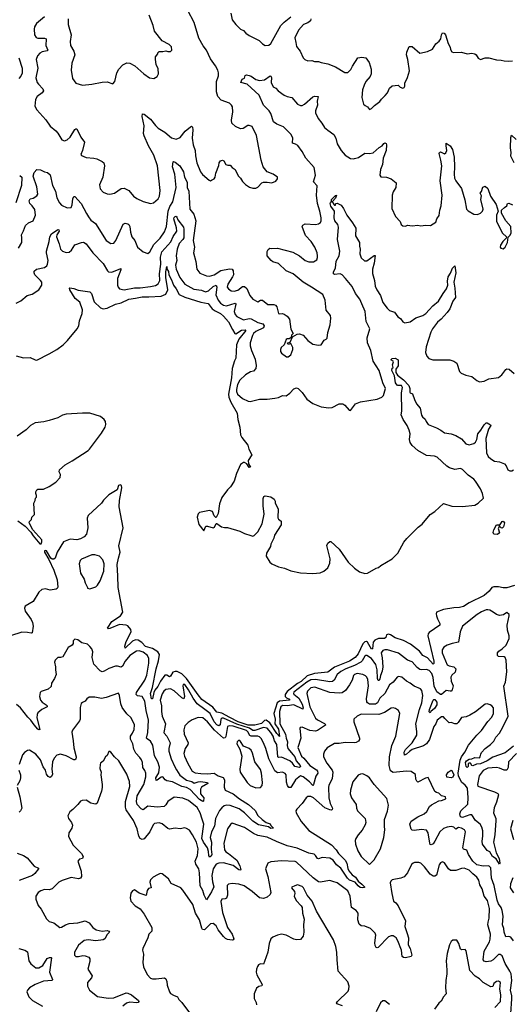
# Model space of a CAD drawing. Extents: x 2220333 to 2384341, y 721037 to 894043.
# Tile 225 of 256: x 2293663 to 2298862, y 854805 to 865196. Entities that reach past the tile are written whole.
import ezdxf

# ---------------------------------------------------------------- set-up
doc = ezdxf.new("R2010")
doc.units = 0

msp = doc.modelspace()

# ---------------------------------------------------------------- linework, layer by layer
at = {"layer": '0CON10XD'}
for points in [[(2293925, 865225), (2293840, 865155), (2293820, 865120), (2293816, 865096), (2293821, 865035), (2293837, 865007), (2293855, 865000), (2293925, 865001), (2293944, 864994), (2293939, 864925), (2293961, 864875), (2293954, 864866), (2293902, 864858), (2293876, 864844), (2293852, 864815), (2293836, 864775), (2293854, 864685), (2293834, 864584), (2293848, 864535), (2293862, 864515), (2293908, 864465), (2293914, 864445), (2293902, 864425), (2293849, 864385), (2293830, 864355), (2293824, 864285), (2293844, 864245), (2293939, 864139), (2293985, 864073), (2294044, 864024), (2294067, 863997), (2294109, 863929), (2294135, 863918), (2294165, 863928), (2294195, 863958), (2294245, 864039), (2294255, 864046), (2294265, 864043), (2294307, 863955), (2294346, 863905), (2294326, 863814), (2294310, 863775), (2294314, 863764), (2294365, 863742), (2294444, 863736), (2294477, 863727), (2294535, 863701), (2294551, 863685), (2294558, 863655), (2294539, 863535), (2294506, 863455), (2294512, 863412), (2294545, 863377), (2294585, 863359), (2294615, 863354), (2294665, 863364), (2294735, 863416), (2294765, 863419), (2294815, 863392), (2294865, 863334), (2294900, 863310), (2294965, 863279), (2295045, 863258), (2295075, 863263), (2295124, 863305), (2295139, 863335), (2295144, 863394), (2295119, 863655), (2295078, 863765), (2295022, 863865), (2294975, 863969), (2294970, 863995), (2294976, 864075), (2294955, 864176), (2294959, 864201), (2294975, 864200), (2295045, 864146), (2295098, 864078), (2295123, 864053), (2295195, 864009), (2295265, 863951), (2295315, 863934), (2295355, 863954), (2295411, 864019), (2295465, 864067), (2295475, 864071), (2295485, 864063), (2295492, 864035), (2295483, 863945), (2295495, 863875), (2295515, 863815), (2295519, 863759), (2295534, 863685), (2295570, 863590), (2295592, 863562), (2295662, 863502), (2295675, 863497), (2295689, 863501), (2295715, 863518), (2295726, 863535), (2295733, 863575), (2295764, 863656), (2295769, 863685), (2295783, 863705), (2295805, 863712), (2295816, 863706), (2295839, 863669), (2295861, 863661), (2295885, 863660), (2295907, 863635), (2295937, 863615), (2295968, 863548), (2295993, 863525), (2296015, 863487), (2296045, 863457), (2296088, 863428), (2296125, 863418), (2296155, 863418), (2296175, 863428), (2296217, 863473), (2296235, 863482), (2296275, 863483), (2296323, 863473), (2296365, 863492), (2296382, 863515), (2296382, 863535), (2296338, 863565), (2296275, 863590), (2296234, 863645), (2296210, 863715), (2296161, 863975), (2296118, 864068), (2296085, 864080), (2296071, 864079), (2296022, 864048), (2295995, 864043), (2295939, 864069), (2295903, 864105), (2295897, 864135), (2295912, 864225), (2295910, 864275), (2295899, 864295), (2295876, 864315), (2295788, 864348), (2295753, 864385), (2295739, 864435), (2295739, 864505), (2295741, 864545), (2295760, 864605), (2295761, 864635), (2295753, 864665), (2295730, 864710), (2295676, 864784), (2295635, 864875), (2295601, 864921), (2295552, 865002), (2295503, 865165), (2295436, 865295)], [(2294173, 865205), (2294176, 865146), (2294206, 865036), (2294194, 864965), (2294200, 864925), (2294236, 864865), (2294244, 864825), (2294214, 864736), (2294207, 864665), (2294220, 864575), (2294256, 864526), (2294325, 864507), (2294425, 864516), (2294535, 864536), (2294585, 864540), (2294645, 864520), (2294668, 864545), (2294689, 864635), (2294710, 864675), (2294751, 864719), (2294795, 864741), (2294826, 864736), (2294878, 864708), (2294972, 864625), (2295032, 864582), (2295080, 864575), (2295113, 864597), (2295127, 864625), (2295126, 864676), (2295102, 864725), (2295098, 864775), (2295098, 864805), (2295120, 864835), (2295120, 864845), (2295135, 864860), (2295175, 864860), (2295205, 864868), (2295225, 864860), (2295255, 864860), (2295270, 864875), (2295265, 864910), (2295240, 864935), (2295165, 864972), (2295084, 865074), (2295070, 865135), (2295028, 865245)], [(2295890, 865265), (2295905, 865194), (2295944, 865145), (2295995, 865096), (2296025, 865082), (2296050, 865055), (2296085, 865031), (2296190, 864975), (2296225, 864941), (2296255, 864924), (2296292, 864928), (2296312, 864945), (2296420, 865135), (2296455, 865171), (2296524, 865225)], [(2296734, 865204), (2296731, 865185), (2296705, 865162), (2296659, 865145), (2296606, 865085), (2296568, 865005), (2296576, 864955), (2296584, 864914), (2296624, 864865), (2296653, 864793), (2296673, 864775), (2296705, 864761), (2296745, 864766), (2296775, 864756), (2296815, 864756), (2296843, 864743), (2296915, 864730), (2296995, 864698), (2297095, 864638), (2297125, 864640), (2297159, 864671), (2297175, 864705), (2297232, 864795), (2297275, 864800), (2297315, 864794), (2297351, 864745), (2297371, 864675), (2297371, 864625), (2297361, 864595), (2297316, 864545), (2297298, 864505), (2297282, 864455), (2297274, 864375), (2297293, 864305), (2297309, 864289), (2297335, 864278), (2297355, 864250), (2297375, 864260), (2297408, 864292), (2297465, 864334), (2297481, 864359), (2297521, 864395), (2297544, 864425), (2297565, 864473), (2297595, 864497), (2297657, 864507), (2297678, 864485), (2297705, 864474), (2297719, 864481), (2297727, 864493), (2297728, 864525), (2297757, 864585), (2297776, 864655), (2297759, 864775), (2297744, 864825), (2297748, 864852), (2297772, 864915), (2297805, 864913), (2297885, 864843), (2297965, 864859), (2298020, 864885), (2298055, 864940), (2298090, 864970), (2298106, 864994), (2298113, 865037), (2298125, 865058), (2298144, 865054), (2298155, 865038), (2298184, 864945), (2298206, 864905), (2298210, 864880), (2298225, 864858), (2298241, 864851), (2298325, 864854), (2298385, 864837), (2298435, 864843), (2298466, 864836), (2298482, 864825), (2298500, 864790), (2298525, 864777), (2298575, 864794), (2298614, 864794), (2298695, 864772), (2298745, 864769), (2298775, 864761), (2298825, 864758), (2298865, 864763)], [(2293655, 864795), (2293690, 864685), (2293688, 864632), (2293675, 864600), (2293654, 864575)], [(2293650, 862785), (2293684, 862846), (2293684, 862894), (2293683, 862925), (2293705, 862968), (2293724, 863025), (2293755, 863053), (2293806, 863075), (2293831, 863135), (2293822, 863192), (2293795, 863233), (2293770, 863255), (2293763, 863285), (2293774, 863306), (2293805, 863314), (2293844, 863336), (2293854, 863355), (2293844, 863434), (2293806, 863545), (2293816, 863584), (2293845, 863614), (2293881, 863611), (2293925, 863590), (2293955, 863583), (2293985, 863558), (2294010, 863445), (2294042, 863385), (2294054, 863315), (2294082, 863265), (2294105, 863240), (2294165, 863211), (2294205, 863214), (2294218, 863242), (2294225, 863307), (2294235, 863329), (2294245, 863332), (2294313, 863255), (2294368, 863152), (2294388, 863115), (2294415, 863082), (2294464, 863044), (2294575, 862866), (2294625, 862834), (2294655, 862836), (2294679, 862865), (2294755, 863038), (2294775, 863049), (2294805, 863043), (2294816, 863035), (2294824, 863015), (2294831, 862955), (2294846, 862906), (2294877, 862865), (2294906, 862796), (2294966, 862746), (2295015, 862730), (2295035, 862747), (2295078, 862825), (2295145, 862892), (2295192, 862958), (2295212, 863015), (2295230, 863175), (2295246, 863225), (2295278, 863275), (2295314, 863425), (2295302, 863565), (2295275, 863645), (2295281, 863695), (2295285, 863700), (2295305, 863694), (2295353, 863653), (2295391, 863591), (2295403, 863535), (2295432, 863482), (2295432, 863425), (2295448, 863385), (2295458, 863195), (2295502, 863145), (2295522, 863075), (2295494, 862865), (2295509, 862795), (2295496, 862735), (2295522, 862645), (2295533, 862563), (2295565, 862521), (2295634, 862494), (2295665, 862489), (2295715, 862502), (2295785, 862548), (2295877, 862567), (2295905, 862565), (2295917, 862545), (2295918, 862505), (2295909, 862481), (2295859, 862405), (2295854, 862375), (2295865, 862356), (2295895, 862333), (2295925, 862331), (2295965, 862341), (2296015, 862381), (2296035, 862381), (2296061, 862361), (2296091, 862285), (2296123, 862245), (2296175, 862219), (2296205, 862237), (2296225, 862236), (2296281, 862191), (2296345, 862189), (2296362, 862182), (2296376, 862165), (2296395, 862097), (2296405, 862091), (2296435, 862096), (2296455, 862089), (2296485, 862069), (2296511, 862035), (2296525, 861930), (2296550, 861885), (2296533, 861867), (2296528, 861842), (2296508, 861828), (2296485, 861828), (2296475, 861820), (2296453, 861765), (2296424, 861736), (2296417, 861715), (2296417, 861695), (2296425, 861678), (2296478, 861638), (2296495, 861638), (2296525, 861660), (2296546, 861716), (2296546, 861735), (2296525, 861780), (2296495, 861770), (2296490, 861785), (2296518, 861792), (2296542, 861848), (2296591, 861879), (2296615, 861881), (2296655, 861866), (2296705, 861810), (2296755, 861771), (2296815, 861760), (2296845, 861764), (2296875, 861813), (2296897, 861823), (2296908, 861835), (2296916, 861895), (2296939, 861975), (2296947, 862047), (2296944, 862075), (2296899, 862129), (2296886, 862236), (2296862, 862295), (2296744, 862375), (2296656, 862426), (2296550, 862515), (2296476, 862545), (2296395, 862624), (2296335, 862641), (2296316, 862655), (2296276, 862705), (2296275, 862750), (2296285, 862770), (2296304, 862786), (2296321, 862781), (2296385, 862784), (2296544, 862744), (2296615, 862704), (2296675, 862656), (2296715, 862642), (2296765, 862642), (2296798, 862662), (2296807, 862685), (2296806, 862705), (2296801, 862735), (2296778, 862795), (2296740, 862855), (2296678, 862918), (2296644, 863015), (2296651, 863029), (2296675, 863041), (2296785, 863036), (2296815, 863041), (2296836, 863055), (2296843, 863075), (2296843, 863105), (2296830, 863175), (2296805, 863255), (2296796, 863346), (2296804, 863444), (2296763, 863485), (2296785, 863555), (2296771, 863635), (2296683, 863735), (2296645, 863805), (2296597, 863867), (2296575, 863883), (2296542, 863892), (2296545, 863950), (2296525, 863988), (2296446, 864065), (2296375, 864092), (2296340, 864120), (2296315, 864205), (2296295, 864235), (2296235, 864295), (2296190, 864400), (2296065, 864516), (2295998, 864535), (2296012, 864568), (2296035, 864580), (2296041, 864609), (2296055, 864613), (2296085, 864608)], [(2296085, 864608), (2296105, 864602), (2296155, 864566), (2296195, 864553), (2296248, 864562), (2296305, 864604), (2296315, 864602), (2296320, 864585), (2296316, 864535), (2296337, 864487), (2296365, 864472), (2296392, 864445), (2296455, 864401), (2296485, 864386), (2296535, 864374), (2296595, 864306), (2296625, 864291), (2296645, 864292), (2296667, 864303), (2296755, 864381), (2296775, 864389), (2296812, 864385), (2296803, 864335), (2296807, 864295), (2296786, 864235), (2296784, 864215), (2296812, 864152), (2296852, 864105), (2296880, 864060), (2296915, 864029), (2296980, 863985), (2297000, 863945), (2297015, 863887), (2297054, 863815), (2297097, 863767), (2297155, 863730), (2297185, 863727), (2297198, 863732), (2297238, 863742), (2297305, 863786), (2297355, 863784), (2297395, 863792), (2297455, 863846), (2297488, 863865), (2297505, 863890), (2297515, 863896), (2297529, 863889), (2297533, 863875), (2297530, 863815), (2297499, 863735), (2297493, 863667), (2297471, 863615), (2297464, 863554), (2297475, 863538), (2297535, 863536), (2297585, 863516), (2297636, 863475), (2297634, 863425), (2297605, 863378), (2297594, 863345), (2297592, 863205), (2297630, 863120), (2297678, 863068), (2297688, 863035), (2297705, 863020), (2297733, 863017), (2297755, 863027), (2297805, 863021), (2297865, 863027), (2297895, 863020), (2297945, 863028), (2298000, 863025), (2298055, 863060), (2298066, 863094), (2298090, 863130), (2298098, 863185), (2298112, 863232), (2298121, 863345), (2298102, 863495), (2298118, 863655), (2298109, 863715), (2298090, 863785), (2298094, 863796), (2298105, 863801), (2298145, 863782), (2298160, 863791), (2298171, 863815), (2298162, 863865), (2298165, 863892), (2298205, 863864), (2298230, 863825), (2298249, 863745), (2298252, 863645), (2298247, 863567), (2298252, 863525), (2298267, 863495), (2298324, 863415), (2298362, 863295), (2298379, 863195), (2298395, 863179), (2298455, 863144), (2298495, 863142), (2298525, 863155), (2298548, 863175), (2298554, 863195), (2298530, 863300), (2298537, 863337), (2298522, 863365), (2298537, 863383), (2298552, 863428), (2298575, 863439), (2298604, 863415), (2298632, 863335), (2298692, 863245), (2298711, 863175), (2298696, 863135), (2298696, 863066), (2298759, 862945), (2298800, 862905), (2298798, 862892), (2298762, 862855), (2298738, 862815), (2298732, 862795), (2298740, 862785), (2298765, 862778), (2298788, 862795), (2298812, 862845), (2298818, 862902), (2298835, 862918), (2298849, 862945), (2298846, 863015), (2298792, 863072), (2298747, 863155), (2298748, 863185), (2298778, 863215), (2298805, 863232), (2298812, 863255), (2298825, 863260), (2298865, 863243)], [(2298882, 863685), (2298846, 863755), (2298851, 863795), (2298844, 863845), (2298846, 863954), (2298853, 863977), (2298902, 863932)], [(2293663, 863553), (2293686, 863535), (2293681, 863445), (2293622, 863265)], [(2293625, 862206), (2293675, 862230), (2293743, 862287), (2293795, 862301), (2293866, 862345), (2293896, 862394), (2293896, 862425), (2293884, 862445), (2293823, 862505), (2293816, 862525), (2293817, 862543), (2293840, 862565), (2293925, 862581), (2293950, 862600), (2293958, 862615), (2293963, 862655), (2293945, 862735), (2293945, 862755), (2293974, 862855), (2293981, 862905), (2293999, 862935), (2294065, 862983), (2294075, 862978), (2294078, 862965), (2294054, 862925), (2294051, 862905), (2294080, 862830), (2294094, 862775), (2294115, 862753), (2294155, 862738), (2294185, 862742), (2294211, 862765), (2294245, 862819), (2294314, 862846), (2294337, 862847), (2294365, 862832), (2294435, 862735), (2294545, 862624), (2294591, 862545), (2294602, 862535), (2294635, 862533), (2294730, 862570), (2294731, 862555), (2294697, 862465), (2294696, 862396), (2294702, 862372), (2294715, 862356), (2294765, 862345), (2294875, 862367), (2294935, 862365), (2295045, 862380), (2295098, 862392), (2295125, 862409), (2295142, 862445), (2295139, 862515), (2295151, 862615), (2295150, 862690), (2295163, 862747), (2295257, 862853), (2295281, 862909), (2295322, 862965), (2295319, 862999), (2295288, 863095), (2295292, 863108), (2295305, 863120), (2295315, 863121), (2295323, 863113), (2295333, 863083), (2295391, 863005), (2295397, 862985), (2295395, 862895), (2295385, 862875), (2295345, 862835), (2295324, 862776), (2295314, 862705), (2295323, 862655), (2295308, 862605), (2295313, 862565), (2295353, 862475), (2295405, 862406), (2295502, 862352), (2295582, 862342), (2295625, 862323), (2295655, 862333), (2295705, 862380), (2295735, 862394), (2295742, 862375), (2295734, 862294), (2295757, 862235), (2295782, 862205), (2295815, 862184), (2295845, 862176), (2295936, 862205), (2295945, 862195), (2295926, 862115), (2295936, 862086), (2295955, 862064), (2296025, 862028), (2296085, 862042), (2296105, 862039), (2296175, 862000), (2296228, 861988), (2296244, 861964), (2296235, 861945), (2296155, 861906), (2296132, 861885), (2296119, 861865), (2296097, 861785), (2296097, 861755), (2296110, 861705), (2296147, 861615), (2296160, 861545), (2296154, 861516), (2296132, 861488), (2296100, 861480), (2296045, 861449), (2295985, 861392), (2295961, 861345), (2295950, 861295), (2295951, 861271), (2295961, 861245), (2296015, 861200), (2296075, 861170), (2296095, 861168), (2296195, 861193), (2296275, 861192), (2296355, 861202), (2296395, 861210), (2296435, 861229), (2296475, 861227), (2296515, 861256), (2296555, 861302), (2296585, 861310), (2296603, 861303), (2296645, 861262), (2296695, 861190), (2296757, 861145), (2296845, 861109), (2296925, 861101), (2296960, 861105), (2297035, 861142), (2297073, 861143), (2297095, 861128), (2297140, 861075), (2297155, 861072), (2297208, 861142), (2297258, 861162), (2297435, 861190), (2297486, 861214), (2297501, 861229), (2297523, 861305), (2297496, 861365), (2297457, 861495), (2297393, 861593), (2297369, 861705), (2297332, 861785), (2297331, 861839), (2297359, 861935), (2297321, 862011), (2297308, 862115), (2297274, 862196), (2297251, 862245), (2297207, 862305), (2297170, 862380), (2297101, 862465), (2297065, 862502), (2297045, 862513), (2296986, 862506), (2296974, 862515), (2296975, 862535), (2296997, 862575), (2297003, 862647), (2297036, 862705), (2297042, 862755), (2297017, 862875), (2297029, 863005), (2297019, 863035), (2296989, 863075), (2296983, 863105), (2296984, 863175), (2296945, 863230), (2296939, 863255), (2296942, 863265), (2296952, 863278), (2296955, 863300), (2296995, 863342), (2297008, 863345), (2296996, 863314), (2296960, 863275), (2296970, 863265), (2296970, 863255), (2296985, 863240), (2296995, 863240), (2297000, 863255), (2297015, 863260), (2297055, 863240), (2297082, 863205), (2297116, 863135), (2297174, 863054), (2297209, 862995), (2297206, 862915), (2297250, 862845), (2297249, 862805), (2297256, 862774), (2297252, 862725), (2297265, 862684), (2297303, 862653), (2297325, 862651), (2297405, 862706), (2297416, 862706), (2297405, 862625), (2297385, 862565), (2297387, 862517), (2297408, 862445), (2297416, 862385), (2297432, 862345), (2297470, 862285), (2297495, 862212), (2297540, 862150), (2297565, 862127), (2297619, 862109), (2297655, 862060), (2297681, 862041), (2297705, 862009), (2297726, 861996), (2297785, 862009), (2297842, 862048), (2297919, 862075), (2297949, 862095), (2297985, 862135), (2298024, 862176), (2298084, 862226), (2298132, 862308), (2298168, 862355), (2298182, 862395), (2298178, 862435), (2298185, 862482), (2298210, 862520), (2298231, 862575), (2298255, 862600), (2298264, 862525), (2298245, 862425), (2298256, 862364), (2298262, 862265), (2298235, 862224), (2298202, 862145), (2298176, 862105), (2298111, 862035), (2298074, 862005), (2298020, 861935), (2298002, 861898), (2297951, 861745), (2297944, 861685), (2297958, 861645), (2297982, 861622), (2298023, 861607), (2298204, 861606), (2298244, 861594), (2298275, 861570), (2298304, 861485), (2298323, 861465), (2298373, 861443), (2298435, 861429), (2298488, 861388), (2298516, 861376), (2298565, 861381), (2298615, 861406), (2298715, 861420), (2298751, 861449), (2298795, 861503), (2298805, 861510), (2298829, 861509), (2298882, 861462)], [(2293625, 861650), (2293705, 861628), (2293775, 861632), (2293825, 861607), (2293844, 861604), (2293975, 861669), (2294055, 861714), (2294121, 861765), (2294168, 861812), (2294269, 861935), (2294287, 861965), (2294293, 862017), (2294321, 862095), (2294326, 862135), (2294299, 862215), (2294250, 862255), (2294193, 862345), (2294188, 862362), (2294192, 862368), (2294235, 862360), (2294280, 862340), (2294404, 862325), (2294422, 862305), (2294450, 862220), (2294515, 862155), (2294545, 862143), (2294585, 862150), (2294675, 862194), (2294735, 862207), (2294815, 862245), (2294885, 862258), (2294955, 862272), (2295025, 862270), (2295155, 862280), (2295205, 862299), (2295227, 862345), (2295204, 862476), (2295204, 862536), (2295215, 862592), (2295217, 862567), (2295233, 862537), (2295236, 862505), (2295265, 862450), (2295286, 862395), (2295315, 862357), (2295346, 862296), (2295405, 862268), (2295575, 862214), (2295651, 862201), (2295695, 862143), (2295725, 862122), (2295783, 862095), (2295815, 862068), (2295866, 862006), (2295908, 861928), (2295932, 861885), (2295945, 861880), (2296005, 861919), (2296043, 861923), (2296050, 861915), (2295977, 861823), (2295951, 861765), (2295944, 861625), (2295929, 861595), (2295906, 861515), (2295899, 861415), (2295866, 861245), (2295871, 861211), (2295891, 861161), (2295959, 861045), (2295965, 860975), (2295985, 860895), (2295993, 860815), (2296006, 860786), (2296070, 860705), (2296080, 860665), (2296112, 860605), (2296073, 860543), (2296078, 860508), (2296100, 860475), (2296085, 860470), (2296059, 860509), (2296035, 860522), (2296025, 860522), (2295995, 860502), (2295952, 860408), (2295925, 860325), (2295889, 860265), (2295855, 860234), (2295797, 860155), (2295773, 860085), (2295757, 859985), (2295738, 859942), (2295732, 859942), (2295715, 859960), (2295698, 860005), (2295666, 860016), (2295561, 859995), (2295545, 859982), (2295536, 859945), (2295555, 859867), (2295605, 859800), (2295628, 859852), (2295645, 859852), (2295705, 859832), (2295719, 859841), (2295735, 859880), (2295745, 859880), (2295794, 859844), (2295825, 859836), (2295855, 859836), (2295985, 859798), (2296035, 859772), (2296102, 859752), (2296125, 859747), (2296138, 859752), (2296175, 859792), (2296223, 859875), (2296243, 859977), (2296232, 860065), (2296233, 860143), (2296240, 860165), (2296255, 860170), (2296315, 860162), (2296347, 860137), (2296358, 860115), (2296358, 860095), (2296392, 860035), (2296388, 859938), (2296394, 859924), (2296422, 859902), (2296422, 859865), (2296353, 859755), (2296346, 859724), (2296315, 859660), (2296310, 859635), (2296266, 859565), (2296264, 859534), (2296302, 859472), (2296325, 859455), (2296395, 859422), (2296457, 859407), (2296525, 859379), (2296625, 859358), (2296755, 859351), (2296835, 859359), (2296874, 859376), (2296915, 859412), (2296935, 859460), (2296940, 859505), (2296904, 859646), (2296915, 859670), (2296935, 859690), (2296945, 859688), (2297035, 859608), (2297131, 859471), (2297195, 859406), (2297250, 859370), (2297305, 859351), (2297333, 859355), (2297425, 859407), (2297450, 859415), (2297475, 859437), (2297594, 859505), (2297655, 859565), (2297718, 859682), (2297748, 859722), (2297869, 859841), (2297909, 859871), (2297994, 859975), (2298044, 860006), (2298135, 860091), (2298225, 860061), (2298335, 860059), (2298465, 860071), (2298501, 860095), (2298556, 860145), (2298548, 860195), (2298526, 860246), (2298474, 860325), (2298455, 860347), (2298395, 860388), (2298335, 860448), (2298315, 860458), (2298255, 860450), (2298198, 860468), (2298171, 860485), (2298070, 860580), (2298039, 860589), (2297955, 860596), (2297865, 860648), (2297805, 860701), (2297783, 860735), (2297778, 860765), (2297785, 860825), (2297775, 860865), (2297753, 860915), (2297710, 860975), (2297688, 861025), (2297697, 861065), (2297691, 861259), (2297704, 861315), (2297691, 861335), (2297655, 861335), (2297645, 861340), (2297628, 861365), (2297619, 861439), (2297590, 861495), (2297595, 861518), (2297604, 861525), (2297599, 861555), (2297608, 861585), (2297604, 861594), (2297581, 861605), (2297595, 861621), (2297625, 861625), (2297658, 861605), (2297657, 861543), (2297632, 861508), (2297632, 861472), (2297650, 861445), (2297715, 861395), (2297770, 861335), (2297781, 861305), (2297781, 861265), (2297785, 861258), (2297809, 861249), (2297828, 861188), (2297852, 861142), (2297891, 861095), (2297905, 861022), (2297915, 861004), (2297942, 860982), (2297954, 860956), (2297975, 860924), (2298060, 860890), (2298107, 860865), (2298146, 860836), (2298215, 860825), (2298265, 860808), (2298325, 860774), (2298371, 860721), (2298405, 860710), (2298455, 860723), (2298475, 860739), (2298488, 860765), (2298497, 860825), (2298531, 860865), (2298565, 860922), (2298585, 860941), (2298595, 860940), (2298632, 860922), (2298636, 860915), (2298610, 860875), (2298584, 860775), (2298591, 860625), (2298608, 860585), (2298635, 860560), (2298675, 860538), (2298725, 860531), (2298778, 860508), (2298796, 860486), (2298815, 860445), (2298834, 860434), (2298855, 860435), (2298875, 860445)], [(2293645, 859906), (2293720, 859850), (2293779, 859789), (2293805, 859749), (2293875, 859663), (2293889, 859665), (2293898, 859685), (2293895, 859705), (2293801, 859811), (2293762, 859885), (2293765, 859900), (2293787, 859923), (2293790, 859945), (2293820, 859975), (2293812, 860095), (2293827, 860123), (2293830, 860145), (2293842, 860158), (2293842, 860175), (2293832, 860195), (2293834, 860215), (2293843, 860235), (2293855, 860243), (2293915, 860242), (2293975, 860268), (2294046, 860314), (2294090, 860365), (2294092, 860395), (2294080, 860425), (2294084, 860446), (2294142, 860498), (2294218, 860542), (2294385, 860649), (2294401, 860665), (2294526, 860834), (2294564, 860895), (2294573, 860925), (2294570, 860955), (2294556, 860976), (2294515, 861010), (2294405, 861043), (2294325, 861044), (2294155, 861032), (2294115, 861022), (2294065, 860996), (2293975, 860966), (2293917, 860953), (2293825, 860943), (2293778, 860915), (2293731, 860869), (2293638, 860802)], [(2298885, 859225), (2298805, 859201), (2298765, 859200), (2298715, 859212), (2298665, 859212), (2298645, 859202), (2298617, 859165), (2298565, 859119), (2298407, 859043), (2298345, 859002), (2298305, 858991), (2298245, 858989), (2298137, 858973), (2298063, 858945), (2298058, 858925), (2298061, 858905), (2298072, 858872), (2298098, 858825), (2298098, 858805), (2297985, 858727), (2297974, 858716), (2297969, 858695), (2298035, 858425), (2298035, 858400), (2298025, 858394), (2297965, 858463), (2297916, 858485), (2297883, 858533), (2297787, 858607), (2297715, 858643), (2297624, 858674), (2297575, 858704), (2297555, 858710), (2297535, 858703), (2297526, 858675), (2297514, 858666), (2297451, 858665), (2297411, 858649), (2297395, 858625), (2297385, 858558), (2297377, 858553), (2297335, 858625), (2297323, 858633), (2297305, 858631), (2297285, 858608), (2297235, 858502), (2297202, 858465), (2297142, 858425), (2296985, 858364), (2296915, 858309), (2296774, 858296), (2296698, 858272), (2296635, 858213), (2296595, 858192), (2296485, 858105), (2296464, 858075), (2296464, 858055), (2296479, 858039), (2296512, 858025), (2296509, 858015), (2296405, 858003), (2296381, 857985), (2296345, 857875), (2296359, 857815), (2296357, 857765), (2296395, 857708), (2296405, 857632), (2296375, 857664), (2296304, 857775), (2296265, 857803), (2296245, 857799), (2296215, 857770), (2296145, 857749), (2296075, 857751), (2295969, 857785), (2295882, 857832), (2295795, 857879), (2295745, 857887), (2295701, 857941), (2295585, 858022), (2295545, 858071), (2295425, 858245), (2295375, 858293), (2295325, 858316), (2295303, 858317), (2295280, 858310), (2295255, 858268), (2295245, 858261), (2295215, 858280), (2295195, 858278), (2295149, 858215), (2295122, 858158), (2295089, 858121), (2295077, 858095), (2295065, 858030), (2295055, 858028), (2295045, 858085), (2295063, 858147), (2295102, 858345), (2295129, 858431), (2295139, 858495), (2295121, 858525), (2295065, 858560), (2294991, 858581), (2294952, 858622), (2294915, 858647), (2294885, 858651), (2294854, 858636), (2294775, 858565), (2294773, 858583), (2294786, 858635), (2294840, 858735), (2294835, 858761), (2294805, 858799), (2294785, 858807), (2294715, 858812), (2294615, 858770), (2294598, 858768), (2294589, 858775), (2294635, 858845), (2294726, 858904), (2294750, 858945), (2294701, 859205), (2294698, 859328), (2294693, 859445), (2294705, 859515), (2294722, 859575), (2294710, 859645), (2294756, 859835), (2294714, 860055), (2294718, 860122), (2294741, 860255), (2294739, 860279), (2294725, 860288), (2294705, 860279), (2294691, 860235), (2294605, 860183), (2294546, 860125), (2294525, 860095), (2294385, 859965), (2294374, 859935), (2294382, 859835), (2294368, 859768), (2294345, 859737), (2294304, 859716), (2294265, 859708), (2294195, 859714), (2294125, 859685), (2294058, 859575), (2294036, 859515), (2294025, 859501), (2294005, 859501), (2293992, 859512), (2293945, 859590), (2293935, 859595), (2293925, 859589), (2293925, 859575), (2293970, 859500), (2294022, 859385), (2294057, 859285), (2294064, 859206), (2294058, 859192), (2294048, 859185), (2293985, 859174), (2293935, 859188), (2293895, 859181), (2293866, 859155), (2293804, 859056), (2293722, 859005), (2293715, 858985), (2293720, 858955), (2293785, 858865), (2293798, 858835), (2293805, 858795), (2293794, 858726), (2293785, 858721), (2293745, 858730), (2293685, 858732), (2293567, 858695)], [(2298705, 859762), (2298665, 859768), (2298659, 859785), (2298665, 859811), (2298694, 859865), (2298716, 859866), (2298725, 859858), (2298755, 859901), (2298765, 859904), (2298779, 859885), (2298770, 859845), (2298755, 859830), (2298743, 859833), (2298725, 859850), (2298711, 859825), (2298725, 859782), (2298705, 859762)], [(2294405, 859190), (2294465, 859212), (2294483, 859227), (2294513, 859275), (2294551, 859375), (2294554, 859454), (2294539, 859495), (2294505, 859533), (2294455, 859550), (2294425, 859548), (2294316, 859504), (2294300, 859490), (2294290, 859455), (2294306, 859356), (2294345, 859290), (2294354, 859254), (2294380, 859205), (2294380, 859195), (2294405, 859190)], [(2298574, 857506), (2298633, 857547), (2298667, 857583), (2298689, 857625), (2298725, 857665), (2298762, 857728), (2298818, 857845), (2298774, 858164), (2298789, 858205), (2298805, 858315), (2298797, 858435), (2298785, 858464), (2298775, 858472), (2298717, 858477), (2298706, 858485), (2298704, 858495), (2298707, 858515), (2298718, 858532), (2298755, 858555), (2298797, 858595), (2298829, 858665), (2298830, 858695), (2298812, 858752), (2298808, 858805), (2298830, 858905), (2298827, 858917), (2298805, 858940), (2298768, 858915), (2298725, 858908), (2298695, 858917), (2298660, 858945), (2298624, 858964), (2298605, 858969), (2298585, 858967), (2298535, 858947), (2298491, 858919), (2298337, 858795), (2298310, 858735), (2298295, 858627), (2298227, 858613), (2298175, 858594), (2298140, 858575), (2298122, 858545), (2298122, 858515), (2298175, 858387), (2298195, 858376), (2298245, 858368), (2298266, 858345), (2298260, 858310), (2298222, 858278), (2298214, 858256), (2298215, 858215), (2298236, 858165), (2298226, 858124), (2298215, 858111), (2298205, 858110), (2298165, 858117), (2298115, 858075), (2298105, 858075), (2298064, 858104), (2298036, 858164), (2298028, 858255), (2298011, 858295), (2297985, 858327), (2297955, 858339), (2297905, 858334), (2297885, 858338), (2297858, 858358), (2297805, 858419), (2297755, 858436), (2297660, 858510), (2297545, 858545), (2297515, 858545), (2297495, 858538), (2297477, 858515), (2297490, 858460), (2297496, 858365), (2297489, 858321), (2297469, 858275), (2297465, 858239), (2297455, 858222), (2297445, 858223), (2297438, 858245), (2297437, 858335), (2297421, 858391), (2297376, 858455), (2297325, 858486), (2297315, 858487), (2297305, 858478), (2297279, 858431), (2297264, 858416), (2297198, 858382), (2297106, 858346), (2297053, 858317), (2297013, 858287), (2296983, 858227), (2296965, 858213), (2296935, 858209), (2296785, 858233), (2296735, 858229), (2296695, 858206), (2296555, 858100), (2296551, 858085), (2296555, 858078), (2296608, 858035), (2296645, 857971), (2296656, 857935), (2296650, 857919), (2296555, 857964), (2296485, 857955), (2296435, 857958), (2296418, 857945), (2296405, 857895), (2296410, 857765), (2296469, 857655), (2296474, 857615), (2296490, 857575), (2296485, 857535), (2296494, 857505), (2296549, 857439), (2296566, 857416), (2296579, 857375), (2296623, 857325), (2296627, 857313), (2296616, 857304), (2296565, 857313), (2296541, 857351), (2296513, 857373), (2296425, 857414), (2296395, 857411), (2296388, 857415), (2296376, 857545), (2296352, 857585), (2296337, 857635), (2296315, 857675), (2296275, 857719), (2296235, 857726), (2296145, 857695), (2296125, 857695), (2296090, 857720), (2295955, 857760), (2295814, 857826), (2295796, 857824), (2295786, 857814), (2295777, 857753), (2295765, 857745), (2295745, 857755), (2295717, 857785), (2295673, 857875), (2295617, 857917), (2295537, 857977), (2295494, 858034), (2295445, 858125), (2295405, 858181), (2295389, 858181), (2295383, 858167), (2295402, 858055), (2295395, 858030), (2295375, 858038), (2295295, 858112), (2295255, 858134), (2295205, 858126), (2295185, 858111), (2295165, 858082), (2295145, 858015), (2295159, 857955), (2295158, 857895), (2295165, 857845), (2295201, 857765), (2295184, 857675), (2295186, 857665), (2295216, 857635), (2295250, 857565), (2295236, 857505), (2295236, 857475), (2295262, 857395), (2295302, 857312), (2295318, 857278), (2295354, 857224), (2295425, 857170), (2295480, 857155), (2295505, 857138), (2295545, 857153), (2295570, 857155), (2295646, 857145), (2295649, 857135), (2295583, 857097), (2295572, 857075), (2295571, 857025), (2295605, 856985), (2295602, 856948), (2295595, 856944), (2295562, 856965), (2295462, 857072), (2295425, 857092), (2295375, 857105), (2295275, 857153), (2295215, 857163), (2295197, 857175), (2295175, 857204), (2295155, 857201), (2295115, 857169), (2295105, 857168), (2295101, 857195), (2295132, 857248), (2295137, 857307), (2295122, 857365), (2295086, 857426), (2295068, 857538), (2295045, 857582), (2295008, 857605), (2295003, 857615), (2295014, 857675), (2295023, 857805), (2294997, 857905), (2294983, 858005), (2294955, 858052), (2294905, 858059), (2294891, 858075), (2294896, 858095), (2294984, 858225), (2295005, 858279), (2295027, 858405), (2295026, 858455), (2295012, 858485), (2294965, 858520), (2294925, 858534), (2294895, 858532), (2294825, 858485), (2294775, 858425), (2294747, 858373), (2294735, 858362), (2294695, 858375), (2294675, 858375), (2294605, 858348), (2294555, 858319), (2294534, 858314), (2294512, 858325), (2294444, 858395), (2294429, 858465), (2294436, 858525), (2294426, 858555), (2294405, 858582), (2294377, 858605), (2294319, 858619), (2294275, 858653), (2294245, 858658), (2294237, 858653), (2294228, 858642), (2294226, 858614), (2294218, 858595), (2294175, 858572), (2294117, 858473), (2294095, 858466), (2294065, 858466), (2294036, 858435), (2294031, 858415), (2294042, 858365), (2294040, 858335), (2294047, 858285), (2294030, 858245), (2293997, 858195), (2293995, 858158), (2293965, 858131), (2293890, 858105), (2293880, 858095), (2293872, 858055), (2293882, 858015), (2293900, 857995), (2293944, 857965), (2293952, 857955), (2293952, 857945), (2293898, 857915), (2293855, 857882), (2293846, 857865), (2293845, 857828), (2293874, 857706), (2293865, 857701), (2293855, 857710), (2293815, 857756), (2293782, 857805), (2293750, 857835), (2293672, 857935), (2293630, 857970)], [(2298905, 857452), (2298821, 857365), (2298819, 857305), (2298805, 857277), (2298775, 857275), (2298725, 857297), (2298694, 857304), (2298605, 857298), (2298555, 857274), (2298512, 857215), (2298495, 857125), (2298498, 857108), (2298675, 857048), (2298710, 857030), (2298715, 857015), (2298695, 856938), (2298670, 856880), (2298663, 856825), (2298687, 856765), (2298689, 856745), (2298678, 856595), (2298664, 856515), (2298693, 856405), (2298723, 856345), (2298730, 856295), (2298725, 856282), (2298690, 856340), (2298654, 856365), (2298625, 856413), (2298595, 856428), (2298548, 856495), (2298542, 856525), (2298551, 856579), (2298550, 856635), (2298540, 856675), (2298522, 856705), (2298475, 856744), (2298435, 856803), (2298415, 856803), (2298335, 856778), (2298315, 856785), (2298309, 856815), (2298319, 856845), (2298392, 856918), (2298397, 856985), (2298388, 857085), (2298365, 857117), (2298325, 857149), (2298295, 857215), (2298292, 857245), (2298310, 857380), (2298324, 857416), (2298362, 857465), (2298400, 857540), (2298486, 857645), (2298535, 857694), (2298602, 857788), (2298646, 857835), (2298664, 857874), (2298662, 857932), (2298646, 857955), (2298628, 857965), (2298595, 857976), (2298575, 857974), (2298475, 857891), (2298415, 857856), (2298375, 857840), (2298325, 857830), (2298292, 857778), (2298275, 857766), (2298255, 857764), (2298215, 857779), (2298195, 857776), (2298151, 857821), (2298135, 857837), (2298115, 857839), (2298070, 857805), (2298054, 857766), (2298032, 857735), (2297989, 857601), (2297955, 857553), (2297926, 857534), (2297806, 857494), (2297776, 857474), (2297745, 857443), (2297725, 857434), (2297722, 857465), (2297735, 857494), (2297805, 857566), (2297853, 857645), (2297855, 857685), (2297845, 857765), (2297884, 857916), (2297908, 857985), (2297918, 858065), (2297906, 858116), (2297893, 858133), (2297825, 858161), (2297785, 858193), (2297744, 858215), (2297695, 858256), (2297660, 858265), (2297645, 858256), (2297605, 858206), (2297564, 858175), (2297515, 858085), (2297465, 858035), (2297439, 857985), (2297418, 857972), (2297355, 857973), (2297335, 857985), (2297327, 857997), (2297323, 858027), (2297345, 858165), (2297336, 858234), (2297327, 858257), (2297312, 858272), (2297285, 858286), (2297225, 858295), (2297195, 858286), (2297185, 858276), (2297170, 858225), (2297144, 858176), (2297102, 858115), (2297065, 858091), (2297035, 858088), (2296935, 858095), (2296778, 858152), (2296735, 858145), (2296701, 858109), (2296693, 858085), (2296724, 857944)], [(2296724, 857944), (2296785, 857825), (2296805, 857807), (2296880, 857770), (2296893, 857755), (2296891, 857749), (2296805, 857693), (2296785, 857688), (2296725, 857696), (2296645, 857728), (2296624, 857726), (2296619, 857715), (2296630, 857615), (2296600, 857515), (2296638, 857425), (2296663, 857403), (2296725, 857326), (2296795, 857280), (2296807, 857265), (2296811, 857245), (2296789, 857211), (2296764, 857125), (2296755, 857115), (2296722, 857152), (2296655, 857205), (2296625, 857216), (2296574, 857175), (2296525, 857093), (2296505, 857094), (2296490, 857115), (2296479, 857149), (2296475, 857225), (2296465, 857239), (2296436, 857256), (2296385, 857249), (2296355, 857268), (2296293, 857395), (2296260, 857505), (2296235, 857565), (2296211, 857611), (2296195, 857628), (2296175, 857635), (2296105, 857633), (2296092, 857642), (2296072, 857682), (2296055, 857695), (2295915, 857741), (2295875, 857745), (2295855, 857735), (2295840, 857630), (2295832, 857618), (2295815, 857615), (2295718, 857698), (2295645, 857785), (2295595, 857828), (2295545, 857832), (2295482, 857808), (2295440, 857780), (2295407, 857743), (2295395, 857700), (2295399, 857655), (2295440, 857565), (2295436, 857545), (2295408, 857505), (2295397, 857453), (2295404, 857425), (2295439, 857345), (2295484, 857265), (2295515, 857248), (2295575, 857242), (2295645, 857238), (2295715, 857244), (2295756, 857216), (2295809, 857199), (2295825, 857175), (2295821, 857095), (2295830, 857065), (2295916, 857026), (2295981, 856975), (2296077, 856915), (2296149, 856849), (2296175, 856798), (2296222, 856755), (2296265, 856725), (2296305, 856708), (2296315, 856691), (2296340, 856665), (2296315, 856661), (2296288, 856678), (2296185, 856700), (2296125, 856738), (2296037, 856827), (2295979, 856869), (2295885, 856903), (2295845, 856905), (2295822, 856898), (2295795, 856879), (2295770, 856850), (2295728, 856765), (2295719, 856685), (2295689, 856625), (2295674, 856565), (2295686, 856516), (2295682, 856442), (2295691, 856385), (2295685, 856367), (2295667, 856357), (2295660, 856375), (2295657, 856417), (2295644, 856455), (2295602, 856515), (2295585, 856555), (2295605, 856705), (2295590, 856760), (2295566, 856825), (2295535, 856881), (2295446, 856956), (2295385, 856979), (2295295, 856990), (2295226, 856944), (2295205, 856909), (2295186, 856894), (2295115, 856885), (2295015, 856897), (2294965, 856856), (2294945, 856866), (2294904, 856915), (2294894, 856944), (2294902, 857005), (2294972, 857125), (2294993, 857205), (2294995, 857245), (2294985, 857274), (2294962, 857305), (2294960, 857355), (2294948, 857385), (2294931, 857411), (2294888, 857455), (2294868, 857498), (2294858, 857555), (2294833, 857603), (2294834, 857635), (2294852, 857668), (2294871, 857705), (2294874, 857755), (2294839, 857829), (2294795, 857870), (2294745, 857936), (2294731, 857975), (2294718, 858065), (2294705, 858087), (2294575, 858041), (2294525, 858032), (2294455, 858046), (2294395, 858048), (2294370, 858030), (2294355, 858003), (2294325, 857991), (2294312, 857978), (2294303, 857937), (2294300, 857815), (2294294, 857796), (2294221, 857699), (2294213, 857677), (2294229, 857585), (2294233, 857513), (2294259, 857415), (2294255, 857392), (2294245, 857384), (2294235, 857386), (2294155, 857428), (2294095, 857446), (2294056, 857434), (2294028, 857402), (2294008, 857365), (2294002, 857285), (2294010, 857235), (2294000, 857210), (2293985, 857200), (2293965, 857210), (2293946, 857235), (2293936, 857275), (2293912, 857312), (2293884, 857385), (2293835, 857444), (2293765, 857486), (2293745, 857484), (2293715, 857464), (2293694, 857436), (2293659, 857335)], [(2298444, 856316), (2298401, 856385), (2298383, 856433), (2298345, 856442), (2298338, 856455), (2298367, 856625), (2298357, 856645), (2298325, 856665), (2298295, 856669), (2298265, 856652), (2298244, 856675), (2298215, 856680), (2298175, 856674), (2298135, 856659), (2298096, 856624), (2298045, 856527), (2298025, 856499), (2298005, 856487), (2297995, 856493), (2297990, 856505), (2297975, 856614), (2297955, 856643), (2297905, 856651), (2297825, 856640), (2297805, 856642), (2297794, 856654), (2297780, 856705), (2297795, 856738), (2297865, 856783), (2297932, 856815), (2297959, 856841), (2297989, 856891), (2298009, 856911), (2298085, 856952), (2298116, 856956), (2298160, 856975), (2298158, 856995), (2298115, 857006), (2298085, 857033), (2298060, 857040), (2298045, 857051), (2297975, 857198), (2297945, 857191), (2297865, 857150), (2297855, 857158), (2297845, 857180), (2297839, 857229), (2297795, 857260), (2297746, 857266), (2297605, 857252), (2297575, 857268), (2297562, 857325), (2297567, 857415), (2297591, 857535), (2297631, 857635), (2297674, 857875), (2297660, 857905), (2297628, 857928), (2297605, 857934), (2297585, 857929), (2297514, 857886), (2297452, 857862), (2297265, 857866), (2297225, 857846), (2297191, 857815), (2297188, 857785), (2297249, 857615), (2297249, 857601), (2297238, 857582), (2297215, 857567), (2297195, 857563), (2297097, 857567), (2297035, 857557), (2296985, 857557), (2296909, 857511), (2296879, 857475), (2296869, 857445), (2296870, 857415), (2296905, 857350), (2296960, 857275), (2296966, 857255), (2296962, 857188), (2296926, 857115), (2296922, 857095), (2296927, 856985), (2296938, 856925), (2296963, 856875), (2296960, 856860), (2296955, 856854), (2296935, 856856), (2296885, 856880), (2296765, 856984), (2296735, 856999), (2296705, 856998), (2296685, 856984), (2296645, 856924), (2296588, 856865), (2296578, 856845), (2296582, 856825), (2296635, 856734), (2296715, 856639), (2296955, 856488), (2297002, 856435), (2297029, 856395), (2297097, 856327), (2297114, 856295), (2297127, 856237), (2297138, 856215), (2297171, 856171), (2297207, 856145), (2297235, 856105), (2297275, 856074), (2297302, 856045), (2297301, 856039), (2297285, 856033), (2297255, 856039), (2297235, 856055), (2297205, 856095), (2297145, 856114), (2297123, 856135), (2297053, 856243), (2297007, 856277), (2296970, 856325), (2296936, 856346), (2296856, 856354), (2296815, 856341), (2296805, 856344), (2296785, 856376), (2296769, 856389), (2296715, 856399), (2296593, 856453), (2296485, 856478), (2296372, 856522), (2296275, 856567), (2296175, 856588), (2296129, 856609), (2296035, 856669), (2295905, 856716), (2295886, 856704), (2295856, 856655), (2295818, 856505), (2295825, 856435), (2295840, 856415), (2295867, 856397), (2295953, 856325), (2295988, 856265), (2295996, 856224), (2295985, 856220), (2295975, 856224), (2295915, 856268), (2295815, 856297), (2295764, 856296), (2295735, 856284), (2295706, 856235), (2295692, 856165), (2295699, 856099), (2295713, 856045), (2295688, 855992), (2295635, 855906), (2295610, 855955), (2295595, 856005), (2295566, 856055), (2295562, 856192), (2295552, 856235), (2295521, 856285), (2295516, 856315), (2295540, 856375), (2295548, 856445), (2295530, 856515), (2295485, 856595), (2295455, 856642), (2295425, 856660), (2295405, 856666), (2295355, 856658), (2295305, 856664), (2295243, 856653), (2295225, 856661), (2295165, 856710), (2295135, 856721), (2295085, 856713), (2295070, 856700), (2295035, 856625), (2294975, 856551), (2294955, 856544), (2294935, 856554), (2294919, 856579), (2294903, 856655), (2294865, 856746), (2294788, 856858), (2294778, 856885), (2294779, 856945), (2294825, 857105), (2294821, 857155), (2294794, 857235), (2294708, 857375), (2294665, 857416), (2294626, 857465), (2294615, 857473), (2294605, 857472), (2294585, 857430), (2294568, 857415), (2294545, 857372), (2294515, 857348), (2294511, 857335), (2294509, 857295), (2294524, 857255), (2294519, 857225), (2294533, 857125), (2294532, 857092), (2294526, 857055), (2294482, 856928), (2294465, 856918), (2294445, 856919), (2294415, 856929), (2294365, 856960), (2294323, 856957), (2294305, 856947), (2294278, 856912), (2294225, 856860), (2294193, 856837), (2294171, 856795), (2294177, 856767), (2294209, 856725), (2294220, 856695), (2294214, 856665), (2294183, 856615), (2294177, 856575), (2294229, 856485), (2294315, 856398), (2294333, 856365), (2294326, 856344), (2294295, 856338), (2294278, 856315), (2294311, 856211), (2294316, 856154), (2294305, 856137), (2294285, 856129), (2294205, 856142), (2294110, 856110), (2294076, 856095), (2294005, 856022), (2293975, 856014), (2293925, 856016), (2293885, 856004), (2293859, 855985), (2293832, 855945), (2293832, 855915), (2293858, 855848), (2293888, 855808), (2293945, 855706), (2293975, 855680), (2294022, 855665), (2294085, 855616), (2294105, 855619), (2294145, 855644), (2294185, 855659), (2294275, 855663), (2294355, 855684), (2294395, 855664), (2294436, 855616), (2294470, 855590), (2294535, 855578), (2294585, 855584), (2294605, 855577), (2294610, 855565), (2294585, 855542), (2294561, 855495), (2294545, 855486), (2294465, 855476), (2294385, 855486), (2294343, 855477), (2294285, 855429), (2294240, 855355), (2294241, 855325), (2294255, 855311), (2294282, 855308), (2294331, 855319), (2294355, 855318), (2294391, 855301), (2294403, 855285), (2294404, 855255), (2294382, 855175), (2294429, 855105), (2294421, 855085), (2294377, 855035), (2294379, 854995), (2294399, 854955), (2294485, 854886), (2294595, 854868), (2294655, 854874), (2294785, 854926), (2294805, 854924), (2294842, 854905), (2294916, 854845), (2294921, 854835), (2294913, 854825), (2294899, 854821), (2294825, 854828), (2294791, 854815), (2294753, 854785)], [(2297995, 857881), (2297985, 857890), (2297989, 857915), (2298025, 858014), (2298035, 858022), (2298045, 858021), (2298065, 857995), (2298064, 857966), (2298039, 857925), (2298003, 857895), (2297995, 857881)], [(2296155, 857088), (2296205, 857094), (2296221, 857115), (2296224, 857145), (2296214, 857245), (2296203, 857283), (2296146, 857365), (2296121, 857455), (2296105, 857487), (2296085, 857506), (2296025, 857528), (2295995, 857578), (2295975, 857592), (2295957, 857575), (2295954, 857555), (2295986, 857496), (2296009, 857425), (2295986, 857286), (2295991, 857255), (2296065, 857144), (2296095, 857114), (2296155, 857088)], [(2298875, 857529), (2298785, 857458), (2298655, 857412), (2298595, 857373), (2298525, 857344), (2298485, 857339), (2298445, 857321), (2298436, 857326), (2298420, 857350), (2298405, 857351), (2298397, 857345), (2298396, 857315), (2298385, 857303), (2298375, 857314), (2298368, 857355), (2298378, 857375), (2298405, 857392), (2298435, 857394), (2298465, 857408), (2298516, 857405), (2298524, 857415), (2298528, 857445), (2298537, 857463), (2298574, 857506)], [(2293654, 857275), (2293670, 857225), (2293671, 857195), (2293664, 857165), (2293636, 857115)], [(2297355, 856280), (2297405, 856329), (2297472, 856445), (2297505, 856565), (2297518, 856645), (2297512, 856685), (2297514, 856755), (2297545, 856842), (2297554, 856905), (2297538, 856978), (2297404, 857125), (2297355, 857196), (2297327, 857217), (2297285, 857236), (2297260, 857235), (2297235, 857224), (2297177, 857153), (2297154, 857065), (2297151, 857025), (2297164, 856985), (2297214, 856915), (2297217, 856875), (2297227, 856845), (2297309, 856765), (2297315, 856725), (2297308, 856698), (2297279, 856641), (2297234, 856595), (2297209, 856555), (2297204, 856535), (2297208, 856495), (2297230, 856425), (2297265, 856363), (2297355, 856280)], [(2298215, 857194), (2298171, 857201), (2298166, 857225), (2298185, 857255), (2298215, 857275), (2298225, 857274), (2298246, 857225), (2298235, 857203), (2298215, 857194)], [(2293636, 857095), (2293664, 856995), (2293686, 856875), (2293673, 856847), (2293656, 856834)], [(2298866, 856744), (2298844, 856655), (2298873, 856543)], [(2293635, 856401), (2293705, 856374), (2293742, 856352), (2293815, 856261), (2293861, 856241), (2293862, 856235), (2293824, 856185), (2293799, 856165), (2293658, 856112)], [(2298847, 854707), (2298856, 854864), (2298858, 854895), (2298843, 854955), (2298858, 855055), (2298848, 855125), (2298836, 855155), (2298788, 855235), (2298755, 855316), (2298735, 855331), (2298715, 855329), (2298661, 855275), (2298635, 855259), (2298585, 855253), (2298565, 855259), (2298555, 855275), (2298565, 855366), (2298622, 855465), (2298629, 855491), (2298630, 855545), (2298605, 855645), (2298607, 855673), (2298619, 855715), (2298621, 855815), (2298599, 855899), (2298565, 855945), (2298543, 856023), (2298518, 856065), (2298508, 856115), (2298488, 856145), (2298445, 856182), (2298405, 856220), (2298355, 856240), (2298325, 856238), (2298265, 856217), (2298208, 856218), (2298189, 856235), (2298145, 856299), (2298125, 856308), (2298105, 856298), (2298090, 856275), (2298061, 856169), (2298045, 856157), (2298025, 856156), (2297995, 856179), (2297935, 856256), (2297895, 856296), (2297875, 856302), (2297830, 856300), (2297814, 856296), (2297799, 856281), (2297755, 856191), (2297719, 856151), (2297685, 856137), (2297595, 856120), (2297580, 856105), (2297574, 856085), (2297589, 855975), (2297608, 855895), (2297634, 855874), (2297656, 855845), (2297734, 855685), (2297728, 855625), (2297752, 855552), (2297765, 855505), (2297763, 855433), (2297784, 855395), (2297803, 855325), (2297795, 855308), (2297735, 855296), (2297715, 855299), (2297699, 855309), (2297694, 855375), (2297654, 855475), (2297637, 855505), (2297605, 855526), (2297585, 855529), (2297555, 855518), (2297445, 855404), (2297435, 855399), (2297425, 855403), (2297415, 855425), (2297410, 855455), (2297420, 855535), (2297415, 855557), (2297366, 855606), (2297305, 855630), (2297265, 855633), (2297245, 855650), (2297232, 855695), (2297234, 855765), (2297214, 855795), (2297165, 855827), (2297149, 855945), (2297125, 856004), (2297015, 856086), (2296968, 856102), (2296935, 856110), (2296835, 856093), (2296815, 856096), (2296759, 856139), (2296585, 856304), (2296571, 856311), (2296425, 856319), (2296315, 856310), (2296280, 856295), (2296257, 856235), (2296283, 856153), (2296312, 855985), (2296308, 855965), (2296276, 855934), (2296235, 855920), (2296195, 855928), (2296115, 855996), (2296031, 856055), (2295975, 856074), (2295905, 856080), (2295865, 856072), (2295852, 856058), (2295857, 855955), (2295845, 855925), (2295833, 855917), (2295796, 855914), (2295785, 855890), (2295804, 855775), (2295857, 855617), (2295907, 855545), (2295922, 855495), (2295916, 855484), (2295905, 855481), (2295855, 855489), (2295835, 855499), (2295815, 855519), (2295759, 855589), (2295735, 855633), (2295705, 855657), (2295675, 855654), (2295615, 855592), (2295594, 855595), (2295585, 855609), (2295559, 855695), (2295520, 855765), (2295489, 855859), (2295385, 856011), (2295363, 856033), (2295261, 856081), (2295235, 856128), (2295165, 856182), (2295144, 856186), (2295118, 856172), (2295072, 856148), (2295042, 856118), (2295036, 856095), (2295050, 856035), (2295023, 856027), (2295010, 856005), (2294998, 855952), (2294925, 855976), (2294875, 856013), (2294855, 856003), (2294835, 855977), (2294829, 855929), (2294835, 855892), (2294883, 855843), (2294934, 855814), (2294977, 855757), (2295058, 855615), (2295056, 855575), (2295027, 855545), (2295016, 855505), (2294962, 855395), (2294958, 855375), (2294970, 855335), (2294962, 855245), (2294971, 855201), (2295010, 855120), (2295045, 855081), (2295064, 855074), (2295104, 855074), (2295193, 855083), (2295205, 855074), (2295216, 855045), (2295219, 855005), (2295243, 854935), (2295255, 854918)], [(2298873, 855475), (2298845, 855513), (2298825, 855522), (2298795, 855517), (2298776, 855565), (2298772, 855605), (2298759, 855645), (2298764, 855735), (2298756, 855795), (2298744, 855825), (2298715, 855865), (2298702, 855905), (2298669, 856059), (2298641, 856135), (2298635, 856245), (2298615, 856265), (2298554, 856264), (2298487, 856277), (2298444, 856316)], [(2297068, 854788), (2297009, 854809), (2297007, 854815), (2297017, 854835), (2297128, 854942), (2297138, 854965), (2297141, 854995), (2297125, 855041), (2297025, 855154), (2297012, 855275), (2297011, 855355), (2297000, 855415), (2296974, 855485), (2296796, 855786), (2296750, 855895), (2296697, 855957), (2296658, 856035), (2296645, 856048), (2296595, 856066), (2296568, 856055), (2296535, 856042), (2296531, 856035), (2296562, 855995), (2296568, 855975), (2296558, 855945), (2296580, 855900), (2296634, 855845), (2296643, 855825), (2296646, 855765), (2296664, 855705), (2296658, 855645), (2296660, 855565), (2296653, 855525), (2296625, 855490), (2296585, 855484), (2296555, 855491), (2296474, 855534), (2296425, 855544), (2296382, 855535), (2296335, 855514), (2296314, 855496), (2296297, 855445), (2296280, 855355), (2296248, 855255), (2296235, 855230), (2296205, 855231), (2296185, 855220), (2296173, 855205), (2296163, 855175), (2296159, 855145), (2296167, 855115), (2296223, 855015), (2296219, 855001), (2296188, 854992), (2296162, 854975), (2296138, 854915), (2296138, 854865), (2296158, 854825), (2296162, 854798)], [(2298869, 856141), (2298841, 856075), (2298839, 856035), (2298875, 855981)], [(2298679, 854771), (2298737, 854835), (2298741, 854905), (2298729, 854965), (2298736, 855035), (2298715, 855049), (2298695, 855044), (2298666, 855025), (2298655, 854993), (2298635, 854988), (2298555, 855035), (2298515, 855074), (2298470, 855100), (2298415, 855163), (2298375, 855368), (2298365, 855382), (2298325, 855380), (2298316, 855386), (2298296, 855446), (2298275, 855482), (2298235, 855480), (2298215, 855468), (2298198, 855432), (2298175, 855340), (2298163, 855265), (2298171, 855165), (2298171, 855125), (2298159, 855055), (2298158, 854978), (2298164, 854916), (2298137, 854883), (2298112, 854838), (2298086, 854815), (2298042, 854755)], [(2293654, 855394), (2293717, 855377), (2293747, 855357), (2293760, 855265), (2293781, 855231), (2293835, 855189), (2293865, 855188), (2293908, 855215), (2293953, 855287), (2293978, 855298), (2293995, 855300), (2294000, 855295), (2293976, 855145), (2294010, 855065), (2294006, 855055), (2293915, 855050), (2293825, 855015), (2293765, 854979), (2293744, 854955), (2293738, 854935), (2293761, 854885), (2293799, 854845), (2293905, 854784)], [(2295255, 854918), (2295285, 854900), (2295328, 854885), (2295342, 854855), (2295375, 854823), (2295455, 854714)], [(2297565, 854804), (2297515, 854840), (2297495, 854840), (2297470, 854820), (2297424, 854726)]]:
    msp.add_lwpolyline(points, dxfattribs=at)

doc.saveas('drawing.dxf')
